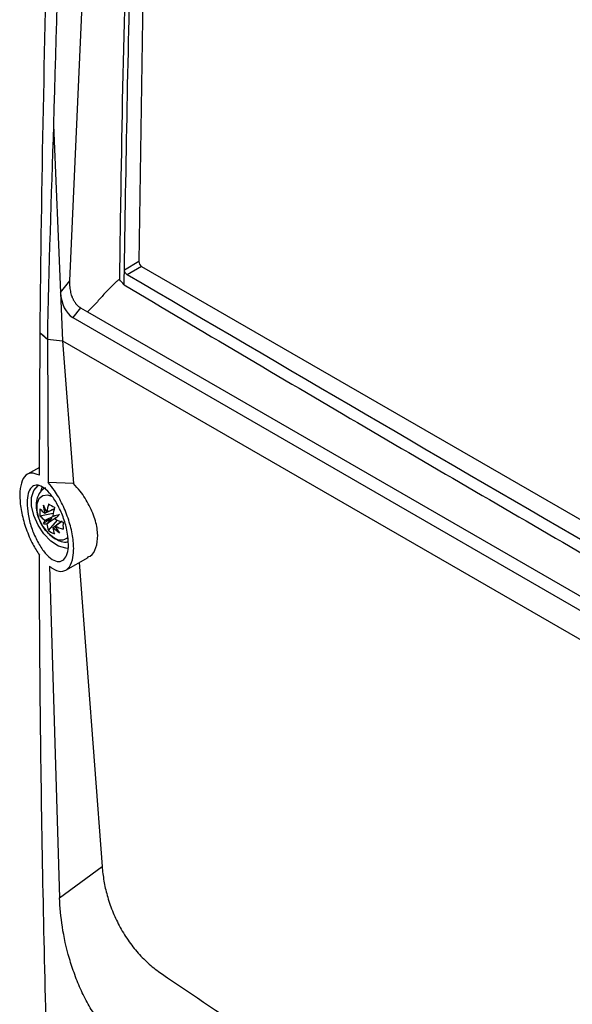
# Model space of a CAD drawing. Header units: millimetres. Extents: x -203 to 471, y -207 to 525.
# Tile 89 of 106: x 300 to 333, y 351 to 411. Entities that reach past the tile are written whole.
import ezdxf

# ---------------------------------------------------------------- set-up
doc = ezdxf.new("R2010")
doc.units = ezdxf.units.MM

msp = doc.modelspace()

# ---------------------------------------------------------------- linework, layer by layer
at = {"color": 7, "linetype": 'Continuous', "lineweight": 25}
for p, q in [((302.827, 394.868), (304.755, 437.693)), ((307.637, 436.525), (306.998, 396.037)), ((301.839, 404.279), (302.262, 394.145)), ((306.127, 395.532), (306.999, 396.052)), ((306.125, 395.326), (306.127, 395.532)), ((307.16, 395.737), (306.3, 395.223)), ((307.172, 395.729), (370.284, 359.295)), ((302.262, 394.145), (302.827, 394.868)), ((302.262, 394.145), (302.383, 391.234)), ((303.465, 393.224), (303.002, 392.632)), ((303.465, 393.224), (303.89, 392.979)), ((303.89, 392.979), (369.543, 355.078)), ((303.002, 392.632), (369.751, 354.099)), ((300.984, 383.086), (301.031, 391.717)), ((301.031, 391.717), (301.467, 391.333)), ((301.466, 391.333), (302.383, 391.234)), ((301.467, 391.333), (301.517, 382.644)), ((301.467, 391.333), (302.391, 391.23)), ((302.383, 391.234), (370.36, 351.992)), ((302.391, 391.23), (370.36, 351.992)), ((302.391, 391.23), (303.039, 382.585)), ((300.987, 383.552), (300.265, 383.156)), ((301.157, 382.388), (301.078, 382.138)), ((303.039, 382.585), (301.517, 382.644)), ((301.016, 380.64), (301.825, 380.796)), ((301.738, 380.46), (301.217, 380.159)), ((301.533, 379.745), (302.073, 380.367)), ((302.582, 377.345), (303.942, 378.111)), ((301.589, 377.575), (302.194, 357.503)), ((303.397, 377.804), (304.777, 359.404)), ((302.194, 357.503), (304.777, 359.404))]:
    msp.add_line(p, q, dxfattribs=at)
at = {"color": 7, "linetype": 'Continuous', "lineweight": 25, "flags": 128}
for points in [[(302.738, 378.658), (302.573, 378.665), (302.131, 378.804), (301.679, 379.104), (301.257, 379.539), (300.902, 380.07), (300.647, 380.65), (300.513, 381.228), (300.513, 381.751), (300.647, 382.174), (300.902, 382.46), (300.969, 382.499)], [(301.744, 381.805), (301.502, 381.879), (301.186, 381.851), (300.951, 381.664), (300.826, 381.339), (300.826, 380.918), (300.951, 380.45), (301.186, 379.991), (301.502, 379.598), (301.861, 379.317)]]:
    msp.add_lwpolyline(points, dxfattribs=at)
at = {"color": 7, "linetype": 'Continuous', "lineweight": 25}
for centre, radius, start, end in [((307.377, 396.047), 0.378, 181.55029, 237.26931), ((303.168, 380.85), 2.161, 174.41747, 185.58253), ((302.518, 382.364), 1.988, 220.94415, 232.77973), ((304.908, 382.856), 4.012, 203.08957, 209.97664), ((304.528, 381.71), 3.339, 187.35427, 196.0597), ((305.358, 380.394), 3.944, 165.83405, 173.32717), ((304.934, 386.829), 6.441, 238.13203, 241.87334), ((305.722, 380.184), 3.944, 165.83405, 173.32717), ((302.518, 381.943), 1.988, 220.94415, 232.77973), ((302.027, 379.842), 0.869, 144.37391, 158.60723), ((301.474, 380.664), 0.197, 141.62633, 143.83656), ((302.083, 380.664), 0.826, 201.62619, 202.47579), ((301.461, 380.657), 0.197, 96.17244, 98.38297), ((301.157, 380.129), 0.826, 37.52439, 38.37403), ((268.063, 525.682), 148.924, 283.09808, 283.24757), ((409.206, 280.077), 146.906, 136.75751, 136.90906), ((301.161, 380.122), 0.826, 21.62619, 22.47579), ((303.491, 384.048), 3.944, 246.67542, 254.16804), ((301.347, 381.019), 0.869, 261.40784, 275.63868), ((302.088, 380.657), 0.826, 217.52439, 218.37403), ((303.413, 380.394), 1.989, 187.2229, 199.05749), ((301.783, 380.129), 0.197, 276.17244, 278.38297), ((303.777, 380.184), 1.989, 187.2229, 199.05749), ((304.216, 382.251), 3.339, 223.94047, 232.6458), ((301.77, 380.122), 0.197, 321.62633, 323.83656), ((305.399, 382.008), 4.013, 210.02339, 216.91009), ((303.491, 383.627), 3.944, 246.67542, 254.16804), ((308.851, 380.043), 6.44, 178.12904, 181.87096), ((302.791, 381.502), 2.161, 234.41986, 245.58552), ((302.279, 379.833), 0.664, 230.98982, 312.81541)]:
    msp.add_arc(centre, radius, start, end, dxfattribs=at)
for centre, major_axis, ratio, start_param, end_param in [((303.186, 393.997), (-0.248, 1.454), 0.613505, 1.365147, 2.670805), ((301.685, 380.459), (1.781, 0.937), 0.229122, 1.523649, 1.655416), ((301.685, 380.598), (1.794, 0.495), 0.078991, 4.48601, 4.720612), ((301.831, 380.345), (1.326, 1.306), 0.078957, 1.562588, 1.797191), ((301.711, 380.414), (1.702, 1.074), 0.229118, 4.627783, 4.759095)]:
    msp.add_ellipse(centre, major_axis=major_axis, ratio=ratio, start_param=start_param, end_param=end_param, dxfattribs=at)
for points, knots in [([(303.049, 448.536), (305.106, 446.327), (307.297, 444.169), (311.944, 439.952), (314.399, 437.892), (318.283, 434.878), (319.611, 433.886), (322.326, 431.932), (323.713, 430.971), (327.961, 428.133), (330.909, 426.303), (335.507, 423.651), (337.068, 422.783), (339.455, 421.503), (340.257, 421.081), (341.873, 420.246), (342.686, 419.833), (346.782, 417.793), (350.151, 416.235), (357.071, 413.266), (360.622, 411.856), (367.905, 409.182), (371.638, 407.919), (375.464, 406.732)], [0, 0, 0, 0, 0.125, 0.125, 0.25, 0.25, 0.3125, 0.3125, 0.375, 0.375, 0.5, 0.5, 0.5625, 0.5625, 0.59375, 0.59375, 0.625, 0.625, 0.75, 0.75, 0.875, 0.875, 1, 1, 1, 1]), ([(301.031, 391.717), (301.111, 400.716), (301.293, 409.774), (301.862, 427.998), (302.248, 437.163), (302.738, 446.379)], [0, 0, 0, 0, 0.5, 0.5, 1, 1, 1, 1]), ([(372.801, 405.933), (369.134, 407.111), (365.548, 408.359), (358.539, 410.993), (355.115, 412.379), (350.938, 414.199), (350.107, 414.568), (348.456, 415.313), (347.636, 415.69), (345.194, 416.833), (343.591, 417.61), (338.857, 419.987), (335.802, 421.633), (331.368, 424.192), (329.916, 425.06), (327.06, 426.827), (325.657, 427.727), (321.537, 430.461), (318.907, 432.334), (313.88, 436.182), (311.482, 438.156), (308.631, 440.686), (308.068, 441.196), (306.958, 442.219), (306.411, 442.734), (304.796, 444.284), (303.751, 445.326), (302.738, 446.379)], [0, 0, 0, 0, 0.125, 0.125, 0.25, 0.25, 0.28125, 0.28125, 0.3125, 0.3125, 0.375, 0.375, 0.5, 0.5, 0.5625, 0.5625, 0.625, 0.625, 0.75, 0.75, 0.875, 0.875, 0.90625, 0.90625, 0.9375, 0.9375, 1, 1, 1, 1]), ([(369.085, 401.605), (362.479, 404.629), (356.124, 407.707), (348.499, 411.615), (346.989, 412.4), (344.013, 413.97), (342.545, 414.755), (338.204, 417.114), (335.391, 418.689), (331.294, 421.055), (329.949, 421.844), (327.962, 423.029), (327.304, 423.424), (326.003, 424.212), (325.358, 424.606), (322.168, 426.572), (319.716, 428.136), (312.656, 432.803), (308.343, 435.881), (304.422, 438.934)], [0, 0, 0, 0, 0.25, 0.25, 0.3125, 0.3125, 0.375, 0.375, 0.5, 0.5, 0.5625, 0.5625, 0.59375, 0.59375, 0.625, 0.625, 0.75, 0.75, 1, 1, 1, 1]), ([(307.037, 436.975), (307.007, 436.311), (306.819, 432.176), (306.489, 423.845), (306.124, 412.025), (305.929, 402.46), (305.85, 396.778), (305.832, 395.245), (305.828, 394.943)], [0, 0, 0, 0, 0.046926, 0.292522, 0.591041, 0.88956, 0.978247, 1, 1, 1, 1]), ([(306.127, 395.532), (306.242, 402.551), (306.466, 416.195), (307.049, 430.033), (307.333, 436.753)], [0, 0, 0, 0, 0.5144215, 1, 1, 1, 1]), ([(306.117, 394.614), (306.117, 394.621), (306.117, 394.628), (306.117, 394.648), (306.12, 394.885), (306.122, 395.123), (306.125, 395.326)], [0.8264576, 0.8264576, 0.8264576, 0.8264576, 0.8420423, 0.8420423, 0.8670423, 1.0155847, 1.0155847, 1.0155847, 1.0155847]), ([(306.3, 395.223), (306.254, 395.25), (306.209, 395.299), (306.145, 395.413), (306.127, 395.478), (306.127, 395.532)], [0, 0, 0, 0, 0.5, 0.5, 1, 1, 1, 1]), ([(303.465, 393.224), (303.451, 393.233), (303.422, 393.25), (303.379, 393.282), (303.337, 393.317), (303.296, 393.356), (303.256, 393.399), (303.217, 393.446), (303.179, 393.496), (303.142, 393.549), (303.106, 393.606), (303.072, 393.666), (303.04, 393.729), (303.009, 393.795), (302.971, 393.885), (302.93, 394.002), (302.891, 394.151), (302.859, 394.315), (302.836, 394.491), (302.823, 394.679), (302.826, 394.803), (302.827, 394.868)], [0, 0, 0, 0, 0.031097, 0.062056, 0.093021, 0.124133, 0.155531, 0.187352, 0.219726, 0.252778, 0.286623, 0.321372, 0.357123, 0.39397, 0.431996, 0.504701, 0.585749, 0.675543, 0.774377, 0.882473, 1, 1, 1, 1]), ([(305.828, 394.943), (305.776, 394.911), (305.728, 394.876), (305.636, 394.802), (305.592, 394.764), (305.462, 394.647), (305.379, 394.565), (305.138, 394.318), (304.985, 394.149), (304.68, 393.81), (304.53, 393.64), (304.299, 393.387), (304.221, 393.303), (304.061, 393.138), (303.98, 393.057), (303.89, 392.979)], [0, 0, 0, 0, 0.0625, 0.0625, 0.125, 0.125, 0.25, 0.25, 0.5, 0.5, 0.75, 0.75, 0.875, 0.875, 1, 1, 1, 1]), ([(306.117, 394.614), (306.108, 394.624), (306.099, 394.633), (306.09, 394.643), (306.003, 394.743), (305.915, 394.843), (305.828, 394.943)], [-0.000103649, -0.000103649, -0.000103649, -0.000103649, 0, 0, 0, 0.001037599, 0.001037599, 0.001037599, 0.001037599]), ([(370.295, 358.275), (368.109, 359.513), (361.133, 363.464), (349.41, 370.156), (330.211, 381.203), (315.9, 389.594), (306.3, 395.223)], [0, 0, 0, 0, 0.101493, 0.324005, 0.546518, 1, 1, 1, 1]), ([(306.117, 394.614), (308.467, 393.22), (315.52, 389.039), (327.321, 382.12), (346.313, 371.105), (360.699, 362.979), (370.302, 357.554)], [0, 0, 0, 0, 0.1109256, 0.3327772, 0.5546289, 1, 1, 1, 1]), ([(300.984, 383.086), (300.809, 383.157), (300.459, 383.298), (300.061, 383.057), (299.825, 382.506), (299.775, 381.712), (299.895, 380.788), (300.169, 379.818), (300.547, 378.929), (300.848, 378.461), (300.986, 378.247)], [0, 0, 0, 0, 0.135847, 0.271877, 0.402596, 0.52651, 0.646793, 0.767934, 0.893571, 1, 1, 1, 1]), ([(302.712, 379.401), (302.729, 379.172), (302.764, 378.714), (302.644, 378.203), (302.408, 377.895), (302.068, 377.832), (301.659, 378.028), (301.224, 378.476), (300.815, 379.134), (300.488, 379.919), (300.282, 380.724), (300.215, 381.449), (300.286, 382.019), (300.48, 382.39), (300.782, 382.529), (301.168, 382.413), (301.6, 382.039), (302.028, 381.439), (302.39, 380.687), (302.62, 379.973), (302.686, 379.559), (302.712, 379.401)], [0, 0, 0, 0, 0.0512557, 0.1025056, 0.1540555, 0.2067623, 0.261065, 0.3168179, 0.3732261, 0.4290673, 0.4832751, 0.5355758, 0.5866501, 0.6377164, 0.6899372, 0.7439564, 0.7996375, 0.8560798, 0.9120193, 0.9664744, 1, 1, 1, 1]), ([(301.359, 382.33), (301.319, 382.311), (301.157, 382.238), (300.962, 381.986), (300.808, 381.622), (300.767, 381.199), (300.834, 380.728), (301.023, 380.243), (301.233, 379.874), (301.394, 379.717), (301.431, 379.68)], [0, 0, 0, 0, 0.046591, 0.185565, 0.320044, 0.462569, 0.619214, 0.783919, 0.94982, 1, 1, 1, 1]), ([(301.589, 377.575), (301.642, 377.535), (301.885, 377.349), (302.302, 377.206), (302.741, 377.388), (302.994, 377.881), (303.082, 378.579), (303.015, 379.416), (302.776, 380.385), (302.393, 381.341), (301.951, 382.124), (301.645, 382.49), (301.517, 382.644)], [0, 0, 0, 0, 0.033645, 0.156581, 0.276833, 0.391784, 0.481144, 0.58812, 0.695032, 0.803983, 0.917622, 1, 1, 1, 1]), ([(303.901, 378.131), (303.956, 378.149), (304.2, 378.231), (304.44, 378.684), (304.557, 379.422), (304.41, 380.324), (304.034, 381.26), (303.543, 382.039), (303.179, 382.433), (303.039, 382.585)], [0, 0, 0, 0, 0.050329, 0.222356, 0.391595, 0.558982, 0.726312, 0.895206, 1, 1, 1, 1]), ([(301.881, 381.056), (301.724, 380.98), (301.536, 380.888), (301.348, 380.796), (301.316, 380.78)], [0, 0, 0, 0, 0.8286709, 1, 1, 1, 1]), ([(301.44, 380.852), (301.47, 380.867), (301.617, 380.938), (301.765, 381.008), (301.882, 381.065)], [0, 0, 0, 0, 0.202102, 1, 1, 1, 1]), ([(301.316, 380.36), (301.348, 380.376), (301.553, 380.476), (301.758, 380.576), (301.932, 380.66)], [0, 0, 0, 0, 0.1571049, 1, 1, 1, 1]), ([(302.008, 380.527), (301.849, 380.419), (301.659, 380.291), (301.47, 380.164), (301.44, 380.144)], [0, 0, 0, 0, 0.842721, 1, 1, 1, 1]), ([(301.804, 379.934), (301.834, 379.954), (302.021, 380.079), (302.207, 380.205), (302.364, 380.311)], [0, 0, 0, 0, 0.1596, 1, 1, 1, 1]), ([(302.367, 380.305), (302.249, 380.224), (302.103, 380.124), (301.956, 380.024), (301.929, 380.006)], [0, 0, 0, 0, 0.8131995, 1, 1, 1, 1]), ([(301.431, 379.68), (301.515, 379.585), (301.67, 379.41), (301.855, 379.294), (301.94, 379.242)], [0, 0, 0, 0, 0.543768, 1, 1, 1, 1]), ([(301.94, 379.242), (302.026, 379.198), (302.239, 379.092), (302.512, 379.02), (302.686, 379.052), (302.724, 379.059)], [0, 0, 0, 0, 0.3492878, 0.8560246, 1, 1, 1, 1]), ([(301.793, 337.578), (301.778, 337.996), (301.534, 344.509), (301.176, 357.192), (301.009, 370.385), (300.988, 377.43), (300.986, 378.247)], [0, 0, 0, 0, 0.031184, 0.485677, 0.940323, 1, 1, 1, 1]), ([(304.777, 359.404), (304.807, 359.112), (304.865, 358.545), (305.073, 357.638), (305.377, 356.726), (305.801, 355.808), (306.33, 354.936), (306.953, 354.146), (307.64, 353.452), (308.121, 353.096), (308.367, 352.915)], [0, 0, 0, 0, 0.128179, 0.249752, 0.37744, 0.499804, 0.624644, 0.749354, 0.872076, 1, 1, 1, 1]), ([(304.53, 350.121), (304.347, 350.393), (303.985, 350.932), (303.511, 351.87), (303.111, 352.845), (302.685, 354.152), (302.323, 355.77), (302.237, 356.926), (302.194, 357.503)], [0, 0, 0, 0, 0.130399, 0.257949, 0.384713, 0.509942, 0.755304, 1, 1, 1, 1]), ([(308.367, 352.915), (312.258, 350.293), (320.04, 345.05), (331.733, 337.817), (343.415, 331.073), (355.078, 324.823), (362.813, 321.108), (366.681, 319.251)], [0, 0, 0, 0, 0.200018, 0.399961, 0.600038, 0.79998, 1, 1, 1, 1])]:
    msp.add_open_spline(points, degree=3, knots=knots, dxfattribs=at)
for points in [[(303.23, 437.88), (302.574, 426.634), (302.11, 415.434), (301.839, 404.279)], [(301.839, 404.279), (301.68, 399.962), (301.556, 395.647), (301.466, 391.333)], [(301.031, 391.717), (301.175, 391.589), (301.321, 391.461), (301.466, 391.333)]]:
    msp.add_open_spline(points, degree=3, dxfattribs=at)

doc.saveas('drawing.dxf')
